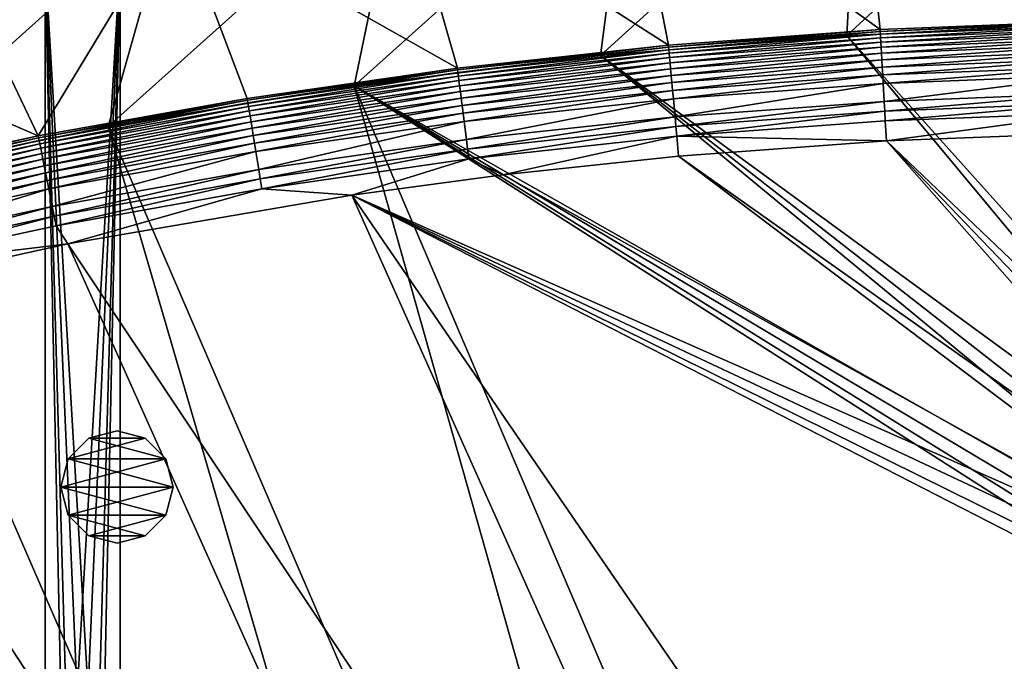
# Model space of a CAD drawing. Header units: metres. Extents: x 0 to 1501, y -1015 to 0.
# Tile 74 of 107: x 840 to 1102, y -266 to -95. Entities that reach past the tile are written whole.
import ezdxf

# ---------------------------------------------------------------- set-up
doc = ezdxf.new("R2010")
doc.units = ezdxf.units.M

msp = doc.modelspace()

# ---------------------------------------------------------------- linework, layer by layer
at = {"layer": 'None'}
for points in [[(1125.44397, -96.89621, -406), (1060.012207, -99.620453, -406), (1124.226685, -40.271332, -3)], [(1060.012207, -99.620453, -406), (1062.936401, -42.705982, -3), (1124.226685, -40.271332, -3)], [(1060.012207, -99.620453, -406), (994.370544, -105.012535, -406), (1062.936401, -42.705982, -3)], [(994.370544, -105.012535, -406), (1001.775391, -47.370544, -3), (1062.936401, -42.705982, -3)], [(1124.282715, -42.87859), (1063.192383, -45.303387), (1125.421997, -95.874863, -377.175201)], [(1063.192383, -45.303387), (1002.230469, -49.94701), (1068.877197, -98.073616, -377.175201)], [(1063.192383, -45.303387), (1068.877197, -98.073616, -377.175201), (1125.421997, -95.874863, -377.175201)], [(994.370544, -105.012535, -406), (928.658752, -113.104782, -406), (1001.775391, -47.370544, -3)], [(928.658752, -113.104782, -406), (940.824768, -54.258831, -3), (1001.775391, -47.370544, -3)], [(1002.230469, -49.94701), (941.4776, -56.803322), (1012.442932, -102.235199, -377.175201)], [(1002.230469, -49.94701), (1012.442932, -102.235199, -377.175201), (1068.877197, -98.073616, -377.175201)], [(928.658752, -113.104782, -406), (863.073975, -123.910141, -406), (940.824768, -54.258831, -3)], [(863.073975, -123.910141, -406), (880.165344, -63.36171, -3), (940.824768, -54.258831, -3)], [(941.4776, -56.803322), (881.01416, -65.863258), (956.187256, -108.354591, -377.175201)], [(941.4776, -56.803322), (956.187256, -108.354591, -377.175201), (1012.442932, -102.235199, -377.175201)], [(863.073975, -123.910141, -406), (797.747375, -137.438324, -406), (880.165344, -63.36171, -3)], [(797.747375, -137.438324, -406), (819.877563, -74.667107, -3), (880.165344, -63.36171, -3)], [(881.01416, -65.863258), (820.919922, -77.114853), (844.483032, -126.434929, -377.175201)], [(900.178101, -116.424416, -377.175201), (881.01416, -65.863258), (844.483032, -126.434929, -377.175201)], [(881.01416, -65.863258), (900.178101, -116.424416, -377.175201), (956.187256, -108.354591, -377.175201)], [(844.483032, -126.434929, -377.175201), (820.919922, -77.114853), (761.274353, -90.543236)], [(844.483032, -126.434929, -377.175201), (761.274353, -90.543236), (789.169373, -138.374039, -377.175201)], [(1060.012207, -99.620453, -406), (1125.44397, -96.89621, -406), (1176.091064, -228.928284, -406)], [(1068.877197, -98.073616, -377.175201), (1068.932861, -98.564224, -379.803467), (1125.421997, -95.874863, -377.175201)], [(1068.932861, -98.564224, -379.803467), (1125.428711, -96.186562, -378.988251), (1125.421997, -95.874863, -377.175201)], [(1068.932861, -98.564224, -379.803467), (1068.973633, -99.288857, -382.385681), (1125.428711, -96.186562, -378.988251)], [(1068.973633, -99.288857, -382.385681), (1125.44812, -97.088898, -382.386566), (1125.428711, -96.186562, -378.988251)], [(1068.973633, -99.288857, -382.385681), (1069.027222, -100.240532, -384.897552), (1125.44812, -97.088898, -382.386566)], [(1069.027222, -100.240532, -384.897552), (1125.468628, -98.042793, -384.898315), (1125.44812, -97.088898, -382.386566)], [(994.370544, -105.012535, -406), (1060.012207, -99.620453, -406), (1172.880127, -235.304947, -406)], [(1012.442932, -102.235199, -377.175201), (1012.516785, -102.725082, -379.803467), (1068.877197, -98.073616, -377.175201)], [(1012.516785, -102.725082, -379.803467), (1068.932861, -98.564224, -379.803467), (1068.877197, -98.073616, -377.175201)], [(1012.516785, -102.725082, -379.803467), (1012.582703, -103.447868, -382.385681), (1068.932861, -98.564224, -379.803467)], [(1012.582703, -103.447868, -382.385681), (1068.973633, -99.288857, -382.385681), (1068.932861, -98.564224, -379.803467)], [(1012.582703, -103.447868, -382.385681), (1012.669312, -104.39711, -384.897552), (1068.973633, -99.288857, -382.385681)], [(1012.669312, -104.39711, -384.897552), (1069.027222, -100.240532, -384.897552), (1068.973633, -99.288857, -382.385681)], [(1060.012207, -99.620453, -406), (1176.091064, -228.928284, -406), (1172.880127, -235.304947, -406)], [(1125.468628, -98.042793, -384.898315), (1069.027222, -100.240532, -384.897552), (1069.09314, -101.412064, -387.314758)], [(1125.493896, -99.217369, -387.314301), (1125.468628, -98.042793, -384.898315), (1069.09314, -101.412064, -387.314758)], [(1125.493896, -99.217369, -387.314301), (1069.09314, -101.412064, -387.314758), (1069.171021, -102.795181, -389.61441)], [(1125.52356, -100.602478, -389.614227), (1125.493896, -99.217369, -387.314301), (1069.171021, -102.795181, -389.61441)], [(956.187256, -108.354591, -377.175201), (956.264587, -108.842209, -379.803467), (1012.442932, -102.235199, -377.175201)], [(956.264587, -108.842209, -379.803467), (1012.516785, -102.725082, -379.803467), (1012.442932, -102.235199, -377.175201)], [(1069.027222, -100.240532, -384.897552), (1012.669312, -104.39711, -384.897552), (1012.775879, -105.565636, -387.314758)], [(1069.09314, -101.412064, -387.314758), (1069.027222, -100.240532, -384.897552), (1012.775879, -105.565636, -387.314758)], [(1069.09314, -101.412064, -387.314758), (1012.775879, -105.565636, -387.314758), (1012.901733, -106.945221, -389.61441)], [(1069.171021, -102.795181, -389.61441), (1069.09314, -101.412064, -387.314758), (1012.901733, -106.945221, -389.61441)], [(1125.52356, -100.602478, -389.614227), (1069.171021, -102.795181, -389.61441), (1069.26001, -104.377335, -391.779236)], [(1125.557617, -102.186386, -391.779541), (1125.52356, -100.602478, -389.614227), (1069.26001, -104.377335, -391.779236)], [(1125.557617, -102.186386, -391.779541), (1069.26001, -104.377335, -391.779236), (1069.359497, -106.144897, -393.793457)], [(1125.595703, -103.956543, -393.793762), (1125.557617, -102.186386, -391.779541), (1069.359497, -106.144897, -393.793457)], [(956.264587, -108.842209, -379.803467), (956.355591, -109.562263, -382.385681), (1012.516785, -102.725082, -379.803467)], [(956.355591, -109.562263, -382.385681), (1012.582703, -103.447868, -382.385681), (1012.516785, -102.725082, -379.803467)], [(956.355591, -109.562263, -382.385681), (956.475098, -110.507927, -384.897552), (1012.582703, -103.447868, -382.385681)], [(956.475098, -110.507927, -384.897552), (1012.669312, -104.39711, -384.897552), (1012.582703, -103.447868, -382.385681)], [(1012.669312, -104.39711, -384.897552), (956.475098, -110.507927, -384.897552), (956.622253, -111.67205, -387.314758)], [(1012.775879, -105.565636, -387.314758), (1012.669312, -104.39711, -384.897552), (956.622253, -111.67205, -387.314758)], [(1069.171021, -102.795181, -389.61441), (1012.901733, -106.945221, -389.61441), (1013.045654, -108.523323, -391.779236)], [(1069.26001, -104.377335, -391.779236), (1069.171021, -102.795181, -389.61441), (1013.045654, -108.523323, -391.779236)], [(1069.26001, -104.377335, -391.779236), (1013.045654, -108.523323, -391.779236), (1013.206482, -110.286362, -393.793457)], [(1069.359497, -106.144897, -393.793457), (1069.26001, -104.377335, -391.779236), (1013.206482, -110.286362, -393.793457)], [(1069.359497, -106.144897, -393.793457), (1069.468628, -108.084236, -395.641296), (1125.595703, -103.956543, -393.793762)], [(1069.468628, -108.084236, -395.641296), (1125.637451, -105.898819, -395.641296), (1125.595703, -103.956543, -393.793762)], [(994.370544, -105.012535, -406), (1170.077148, -250, -406), (928.658752, -113.104782, -406)], [(1012.775879, -105.565636, -387.314758), (956.622253, -111.67205, -387.314758), (956.795959, -113.046425, -389.61441)], [(1012.901733, -106.945221, -389.61441), (1012.775879, -105.565636, -387.314758), (956.795959, -113.046425, -389.61441)], [(1012.901733, -106.945221, -389.61441), (956.795959, -113.046425, -389.61441), (956.994629, -114.618576, -391.779236)], [(1013.045654, -108.523323, -391.779236), (1012.901733, -106.945221, -389.61441), (956.994629, -114.618576, -391.779236)], [(1172.880127, -235.304947, -406), (1170.743774, -242.735291, -406), (994.370544, -105.012535, -406)], [(1170.743774, -242.735291, -406), (1170.077148, -250, -406), (994.370544, -105.012535, -406)], [(1013.206482, -110.286362, -393.793457), (1013.382935, -112.220741, -395.641296), (1069.359497, -106.144897, -393.793457)], [(1013.382935, -112.220741, -395.641296), (1069.468628, -108.084236, -395.641296), (1069.359497, -106.144897, -393.793457)], [(1069.468628, -108.084236, -395.641296), (1069.58667, -110.181084, -397.307617), (1125.637451, -105.898819, -395.641296)], [(1069.58667, -110.181084, -397.307617), (1125.682617, -107.998238, -397.307983), (1125.637451, -105.898819, -395.641296)], [(900.178101, -116.424416, -377.175201), (900.256592, -116.909286, -379.803467), (956.187256, -108.354591, -377.175201)], [(900.256592, -116.909286, -379.803467), (956.264587, -108.842209, -379.803467), (956.187256, -108.354591, -377.175201)], [(900.256592, -116.909286, -379.803467), (900.372559, -117.62574, -382.385681), (956.264587, -108.842209, -379.803467)], [(900.372559, -117.62574, -382.385681), (956.355591, -109.562263, -382.385681), (956.264587, -108.842209, -379.803467)], [(900.372559, -117.62574, -382.385681), (900.524841, -118.566681, -384.897552), (956.355591, -109.562263, -382.385681)], [(900.524841, -118.566681, -384.897552), (956.475098, -110.507927, -384.897552), (956.355591, -109.562263, -382.385681)], [(1013.045654, -108.523323, -391.779236), (956.994629, -114.618576, -391.779236), (957.216614, -116.374962, -393.793457)], [(1013.206482, -110.286362, -393.793457), (1013.045654, -108.523323, -391.779236), (957.216614, -116.374962, -393.793457)], [(1013.382935, -112.220741, -395.641296), (1013.57373, -114.312218, -397.307617), (1069.468628, -108.084236, -395.641296)], [(1013.57373, -114.312218, -397.307617), (1069.58667, -110.181084, -397.307617), (1069.468628, -108.084236, -395.641296)], [(1013.777283, -116.543968, -398.780426), (1069.58667, -110.181084, -397.307617), (1013.57373, -114.312218, -397.307617)], [(1013.777283, -116.543968, -398.780426), (1069.712524, -112.418564, -398.780426), (1069.58667, -110.181084, -397.307617)], [(1069.712524, -112.418564, -398.780426), (1125.682617, -107.998238, -397.307983), (1069.58667, -110.181084, -397.307617)], [(1125.730713, -110.23877, -398.780975), (1125.682617, -107.998238, -397.307983), (1069.712524, -112.418564, -398.780426)], [(1069.984253, -117.245285, -401.100159), (1125.730713, -110.23877, -398.780975), (1069.712524, -112.418564, -398.780426)], [(1125.834717, -115.072739, -401.100342), (1125.730713, -110.23877, -398.780975), (1069.984253, -117.245285, -401.100159)], [(956.475098, -110.507927, -384.897552), (900.524841, -118.566681, -384.897552), (900.712341, -119.724991, -387.314758)], [(956.622253, -111.67205, -387.314758), (956.475098, -110.507927, -384.897552), (900.712341, -119.724991, -387.314758)], [(956.622253, -111.67205, -387.314758), (900.712341, -119.724991, -387.314758), (900.933655, -121.092499, -389.61441)], [(956.795959, -113.046425, -389.61441), (956.622253, -111.67205, -387.314758), (900.933655, -121.092499, -389.61441)], [(957.216614, -116.374962, -393.793457), (957.460144, -118.30204, -395.641296), (1013.206482, -110.286362, -393.793457)], [(957.460144, -118.30204, -395.641296), (1013.382935, -112.220741, -395.641296), (1013.206482, -110.286362, -393.793457)], [(957.460144, -118.30204, -395.641296), (957.72345, -120.385635, -397.307617), (1013.382935, -112.220741, -395.641296)], [(957.72345, -120.385635, -397.307617), (1013.57373, -114.312218, -397.307617), (1013.382935, -112.220741, -395.641296)], [(1069.712524, -112.418564, -398.780426), (1013.777283, -116.543968, -398.780426), (1014.216431, -121.358337, -401.100159)], [(1069.984253, -117.245285, -401.100159), (1069.712524, -112.418564, -398.780426), (1014.216431, -121.358337, -401.100159)], [(863.073975, -123.910141, -406), (928.658752, -113.104782, -406), (1062.969604, -587.750427, -406)], [(956.795959, -113.046425, -389.61441), (900.933655, -121.092499, -389.61441), (901.186829, -122.656799, -391.779236)], [(956.994629, -114.618576, -391.779236), (956.795959, -113.046425, -389.61441), (901.186829, -122.656799, -391.779236)], [(956.994629, -114.618576, -391.779236), (901.186829, -122.656799, -391.779236), (901.469727, -124.404419, -393.793457)], [(957.216614, -116.374962, -393.793457), (956.994629, -114.618576, -391.779236), (901.469727, -124.404419, -393.793457)], [(1062.969604, -587.750427, -406), (928.658752, -113.104782, -406), (1115.29248, -549.992249, -406)], [(928.658752, -113.104782, -406), (1176.091064, -271.071716, -406), (1115.29248, -549.992249, -406)], [(1170.077148, -250, -406), (1170.743774, -257.264709, -406), (928.658752, -113.104782, -406)], [(928.658752, -113.104782, -406), (1170.743774, -257.264709, -406), (1172.880127, -264.695038, -406)], [(1172.880127, -264.695038, -406), (1176.091064, -271.071716, -406), (928.658752, -113.104782, -406)], [(958.004456, -122.608963, -398.780426), (1013.57373, -114.312218, -397.307617), (957.72345, -120.385635, -397.307617)], [(958.004456, -122.608963, -398.780426), (1013.777283, -116.543968, -398.780426), (1013.57373, -114.312218, -397.307617)], [(1070.12793, -119.798225, -401.92572), (1125.834717, -115.072739, -401.100342), (1069.984253, -117.245285, -401.100159)], [(1070.12793, -119.798225, -401.92572), (1125.889648, -117.628143, -401.927521), (1125.834717, -115.072739, -401.100342)], [(844.483032, -126.434929, -377.175201), (844.570251, -126.918381, -379.803467), (900.178101, -116.424416, -377.175201)], [(844.570251, -126.918381, -379.803467), (900.256592, -116.909286, -379.803467), (900.178101, -116.424416, -377.175201)], [(844.570251, -126.918381, -379.803467), (844.710999, -127.630371, -382.385681), (900.256592, -116.909286, -379.803467)], [(844.710999, -127.630371, -382.385681), (900.372559, -117.62574, -382.385681), (900.256592, -116.909286, -379.803467)], [(844.710999, -127.630371, -382.385681), (844.895935, -128.56546, -384.897552), (900.372559, -117.62574, -382.385681)], [(844.895935, -128.56546, -384.897552), (900.524841, -118.566681, -384.897552), (900.372559, -117.62574, -382.385681)], [(901.469727, -124.404419, -393.793457), (901.78009, -126.321877, -395.641296), (957.216614, -116.374962, -393.793457)], [(901.78009, -126.321877, -395.641296), (957.460144, -118.30204, -395.641296), (957.216614, -116.374962, -393.793457)], [(958.610596, -127.405167, -401.100159), (1013.777283, -116.543968, -398.780426), (958.004456, -122.608963, -398.780426)], [(1014.216431, -121.358337, -401.100159), (1013.777283, -116.543968, -398.780426), (958.610596, -127.405167, -401.100159)], [(1014.216431, -121.358337, -401.100159), (1014.448669, -123.904739, -401.92572), (1069.984253, -117.245285, -401.100159)], [(1014.448669, -123.904739, -401.92572), (1070.12793, -119.798225, -401.92572), (1069.984253, -117.245285, -401.100159)], [(1070.275146, -122.414169, -402.52005), (1125.889648, -117.628143, -401.927521), (1070.12793, -119.798225, -401.92572)], [(1125.945923, -120.247627, -402.522797), (1125.889648, -117.628143, -401.927521), (1070.275146, -122.414169, -402.52005)], [(900.524841, -118.566681, -384.897552), (844.895935, -128.56546, -384.897552), (845.123535, -129.716553, -387.314758)], [(900.712341, -119.724991, -387.314758), (900.524841, -118.566681, -384.897552), (845.123535, -129.716553, -387.314758)], [(900.712341, -119.724991, -387.314758), (845.123535, -129.716553, -387.314758), (845.392273, -131.075546, -389.61441)], [(900.933655, -121.092499, -389.61441), (900.712341, -119.724991, -387.314758), (845.392273, -131.075546, -389.61441)], [(901.78009, -126.321877, -395.641296), (902.115662, -128.395065, -397.307617), (957.460144, -118.30204, -395.641296)], [(902.115662, -128.395065, -397.307617), (957.72345, -120.385635, -397.307617), (957.460144, -118.30204, -395.641296)], [(902.115662, -128.395065, -397.307617), (902.473694, -130.607285, -398.780426), (957.72345, -120.385635, -397.307617)], [(902.473694, -130.607285, -398.780426), (958.004456, -122.608963, -398.780426), (957.72345, -120.385635, -397.307617)], [(1070.12793, -119.798225, -401.92572), (1014.448669, -123.904739, -401.92572), (1014.686707, -126.513992, -402.52005)], [(1014.686707, -126.513992, -402.52005), (1070.275146, -122.414169, -402.52005), (1070.12793, -119.798225, -401.92572)], [(1125.945923, -120.247627, -402.522797), (1070.275146, -122.414169, -402.52005), (1070.562134, -127.733841, -403)], [(1126.060425, -125.576042, -403), (1125.945923, -120.247627, -402.522797), (1070.562134, -127.733841, -403)], [(900.933655, -121.092499, -389.61441), (845.392273, -131.075546, -389.61441), (845.699646, -132.630112, -391.779236)], [(901.186829, -122.656799, -391.779236), (900.933655, -121.092499, -389.61441), (845.699646, -132.630112, -391.779236)], [(901.186829, -122.656799, -391.779236), (845.699646, -132.630112, -391.779236), (846.04303, -134.366837, -393.793457)], [(901.469727, -124.404419, -393.793457), (901.186829, -122.656799, -391.779236), (846.04303, -134.366837, -393.793457)], [(903.246155, -135.379547, -401.100159), (958.004456, -122.608963, -398.780426), (902.473694, -130.607285, -398.780426)], [(903.246155, -135.379547, -401.100159), (958.610596, -127.405167, -401.100159), (958.004456, -122.608963, -398.780426)], [(958.610596, -127.405167, -401.100159), (958.931213, -129.941971, -401.92572), (1014.216431, -121.358337, -401.100159)], [(958.931213, -129.941971, -401.92572), (1014.448669, -123.904739, -401.92572), (1014.216431, -121.358337, -401.100159)], [(1070.562134, -127.733841, -403), (1070.275146, -122.414169, -402.52005), (1014.686707, -126.513992, -402.52005)], [(797.747375, -137.438324, -406), (863.073975, -123.910141, -406), (1009.002441, -623.525391, -406)], [(846.04303, -134.366837, -393.793457), (846.419861, -136.272354, -395.641296), (901.469727, -124.404419, -393.793457)], [(846.419861, -136.272354, -395.641296), (901.78009, -126.321877, -395.641296), (901.469727, -124.404419, -393.793457)], [(1009.002441, -623.525391, -406), (863.073975, -123.910141, -406), (1062.969604, -587.750427, -406)], [(1014.448669, -123.904739, -401.92572), (958.931213, -129.941971, -401.92572), (959.259705, -132.541382, -402.52005)], [(1014.448669, -123.904739, -401.92572), (959.259705, -132.541382, -402.52005), (1014.686707, -126.513992, -402.52005)], [(1070.562134, -127.733841, -403), (1177.562988, -229.841339, -403), (1126.060425, -125.576042, -403)], [(789.169373, -138.374039, -377.175201), (789.272278, -138.855103, -379.803467), (844.483032, -126.434929, -377.175201)], [(789.272278, -138.855103, -379.803467), (844.570251, -126.918381, -379.803467), (844.483032, -126.434929, -377.175201)], [(789.272278, -138.855103, -379.803467), (789.437683, -139.561783, -382.385681), (844.570251, -126.918381, -379.803467)], [(789.437683, -139.561783, -382.385681), (844.710999, -127.630371, -382.385681), (844.570251, -126.918381, -379.803467)], [(789.437683, -139.561783, -382.385681), (789.654968, -140.489868, -384.897552), (844.710999, -127.630371, -382.385681)], [(789.654968, -140.489868, -384.897552), (844.895935, -128.56546, -384.897552), (844.710999, -127.630371, -382.385681)], [(844.895935, -128.56546, -384.897552), (789.654968, -140.489868, -384.897552), (789.922424, -141.63237, -387.314758)], [(845.123535, -129.716553, -387.314758), (844.895935, -128.56546, -384.897552), (789.922424, -141.63237, -387.314758)], [(846.419861, -136.272354, -395.641296), (846.827209, -138.332642, -397.307617), (901.78009, -126.321877, -395.641296)], [(846.827209, -138.332642, -397.307617), (902.115662, -128.395065, -397.307617), (901.78009, -126.321877, -395.641296)], [(846.827209, -138.332642, -397.307617), (847.261902, -140.531082, -398.780426), (902.115662, -128.395065, -397.307617)], [(847.261902, -140.531082, -398.780426), (902.473694, -130.607285, -398.780426), (902.115662, -128.395065, -397.307617)], [(903.246155, -135.379547, -401.100159), (903.654724, -137.903671, -401.92572), (958.610596, -127.405167, -401.100159)], [(903.654724, -137.903671, -401.92572), (958.931213, -129.941971, -401.92572), (958.610596, -127.405167, -401.100159)], [(1014.686707, -126.513992, -402.52005), (959.259705, -132.541382, -402.52005), (968.298706, -136.79071, -403)], [(1015.17218, -131.817627, -403), (1014.686707, -126.513992, -402.52005), (968.298706, -136.79071, -403)], [(1015.17218, -131.817627, -403), (1070.562134, -127.733841, -403), (1014.686707, -126.513992, -402.52005)], [(1070.562134, -127.733841, -403), (1015.17218, -131.817627, -403), (1172.446899, -243.050476, -403)], [(1172.446899, -243.050476, -403), (1174.490601, -235.94249, -403), (1070.562134, -127.733841, -403)], [(1174.490601, -235.94249, -403), (1177.562988, -229.841339, -403), (1070.562134, -127.733841, -403)], [(845.123535, -129.716553, -387.314758), (789.922424, -141.63237, -387.314758), (790.23822, -142.981216, -389.61441)], [(845.392273, -131.075546, -389.61441), (845.123535, -129.716553, -387.314758), (790.23822, -142.981216, -389.61441)], [(845.392273, -131.075546, -389.61441), (790.23822, -142.981216, -389.61441), (790.599426, -144.524155, -391.779236)], [(845.699646, -132.630112, -391.779236), (845.392273, -131.075546, -389.61441), (790.599426, -144.524155, -391.779236)], [(902.473694, -130.607285, -398.780426), (847.261902, -140.531082, -398.780426), (848.199707, -145.273621, -401.100159)], [(848.199707, -145.273621, -401.100159), (903.246155, -135.379547, -401.100159), (902.473694, -130.607285, -398.780426)], [(903.654724, -137.903671, -401.92572), (904.073364, -140.490097, -402.52005), (958.931213, -129.941971, -401.92572)], [(958.931213, -129.941971, -401.92572), (904.073364, -140.490097, -402.52005), (959.259705, -132.541382, -402.52005)], [(845.699646, -132.630112, -391.779236), (790.599426, -144.524155, -391.779236), (791.00293, -146.24791, -393.793457)], [(846.04303, -134.366837, -393.793457), (845.699646, -132.630112, -391.779236), (791.00293, -146.24791, -393.793457)], [(959.259705, -132.541382, -402.52005), (904.073364, -140.490097, -402.52005), (928.027771, -142.184464, -403)], [(968.298706, -136.79071, -403), (959.259705, -132.541382, -402.52005), (928.027771, -142.184464, -403)], [(1015.17218, -131.817627, -403), (968.298706, -136.79071, -403), (1171.809204, -250, -403)], [(1015.17218, -131.817627, -403), (1171.809204, -250, -403), (1172.446899, -243.050476, -403)], [(791.00293, -146.24791, -393.793457), (791.445679, -148.139191, -395.641296), (846.04303, -134.366837, -393.793457)], [(791.445679, -148.139191, -395.641296), (846.419861, -136.272354, -395.641296), (846.04303, -134.366837, -393.793457)], [(791.445679, -148.139191, -395.641296), (791.924377, -150.184067, -397.307617), (846.419861, -136.272354, -395.641296)], [(791.924377, -150.184067, -397.307617), (846.827209, -138.332642, -397.307617), (846.419861, -136.272354, -395.641296)], [(848.199707, -145.273621, -401.100159), (848.695679, -147.782043, -401.92572), (903.246155, -135.379547, -401.100159)], [(848.695679, -147.782043, -401.92572), (903.654724, -137.903671, -401.92572), (903.246155, -135.379547, -401.100159)], [(732.884949, -153.671341, -406), (797.747375, -137.438324, -406), (953.535645, -657.19519, -406)], [(792.435242, -152.366089, -398.780426), (846.827209, -138.332642, -397.307617), (791.924377, -150.184067, -397.307617)], [(847.261902, -140.531082, -398.780426), (846.827209, -138.332642, -397.307617), (792.435242, -152.366089, -398.780426)], [(953.535645, -657.19519, -406), (797.747375, -137.438324, -406), (1009.002441, -623.525391, -406)], [(848.695679, -147.782043, -401.92572), (849.203918, -150.352356, -402.52005), (903.654724, -137.903671, -401.92572)], [(849.203918, -150.352356, -402.52005), (904.073364, -140.490097, -402.52005), (903.654724, -137.903671, -401.92572)], [(968.298706, -136.79071, -403), (928.027771, -142.184464, -403), (1171.809204, -250, -403)], [(793.53717, -157.073196, -401.100159), (847.261902, -140.531082, -398.780426), (792.435242, -152.366089, -398.780426)], [(848.199707, -145.273621, -401.100159), (847.261902, -140.531082, -398.780426), (793.53717, -157.073196, -401.100159)], [(904.073364, -140.490097, -402.52005), (849.203918, -150.352356, -402.52005), (852.363037, -155.16153, -403)], [(928.027771, -142.184464, -403), (904.073364, -140.490097, -402.52005), (852.363037, -155.16153, -403)], [(852.363037, -155.16153, -403), (1099.690308, -525.830444, -403), (928.027771, -142.184464, -403)], [(1171.809204, -250, -403), (928.027771, -142.184464, -403), (1172.446899, -256.949524, -403)], [(928.027771, -142.184464, -403), (1174.490601, -264.057495, -403), (1172.446899, -256.949524, -403)], [(1099.690308, -525.830444, -403), (1159.021484, -478.837067, -403), (928.027771, -142.184464, -403)], [(928.027771, -142.184464, -403), (1159.021484, -478.837067, -403), (1177.562988, -270.158661, -403)], [(1177.562988, -270.158661, -403), (1174.490601, -264.057495, -403), (928.027771, -142.184464, -403)], [(794.119995, -159.562866, -401.92572), (848.199707, -145.273621, -401.100159), (793.53717, -157.073196, -401.100159)], [(848.695679, -147.782043, -401.92572), (848.199707, -145.273621, -401.100159), (794.119995, -159.562866, -401.92572)], [(794.717224, -162.113983, -402.52005), (848.695679, -147.782043, -401.92572), (794.119995, -159.562866, -401.92572)], [(849.203918, -150.352356, -402.52005), (848.695679, -147.782043, -401.92572), (794.717224, -162.113983, -402.52005)], [(852.363037, -155.16153, -403), (849.203918, -150.352356, -402.52005), (794.717224, -162.113983, -402.52005)], [(668.619629, -172.593781, -406), (732.884949, -153.671341, -406), (896.670044, -688.680969, -406)], [(896.670044, -688.680969, -406), (732.884949, -153.671341, -406), (953.535645, -657.19519, -406)], [(794.717224, -162.113983, -402.52005), (777.408325, -171.755096, -403), (852.363037, -155.16153, -403)], [(777.408325, -171.755096, -403), (1038.202026, -569.963806, -403), (852.363037, -155.16153, -403)], [(1038.202026, -569.963806, -403), (1099.690308, -525.830444, -403), (852.363037, -155.16153, -403)], [(838.549561, -717.892029, -406), (668.619629, -172.593781, -406), (896.670044, -688.680969, -406)], [(729.207825, -184.446411, -403), (883.227234, -663.339172, -403), (777.408325, -171.755096, -403)], [(962.287109, -618.693909, -403), (1000.588257, -594.864319, -403), (777.408325, -171.755096, -403)], [(1000.588257, -594.864319, -403), (1038.202026, -569.963806, -403), (777.408325, -171.755096, -403)], [(883.227234, -663.339172, -403), (919.637268, -643.513, -403), (777.408325, -171.755096, -403)], [(777.408325, -171.755096, -403), (919.637268, -643.513, -403), (962.287109, -618.693909, -403)], [(729.207825, -184.446411, -403), (688.716125, -196.364151, -403), (883.227234, -663.339172, -403)], [(688.716125, -196.364151, -403), (833.802429, -688.34259, -403), (883.227234, -663.339172, -403)]]:
    msp.add_3dface(points, dxfattribs=at)
at = {"layer": 'None01'}
for points in [[(866.291931, -79.783813, -410), (846.291931, -79.783813, -410), (859.825745, -309.464569, -410)], [(846.291931, -79.783813, -410), (856.290222, -308.000092, -410), (859.825745, -309.464569, -410)], [(846.291931, -675.469116, -410), (851.290222, -313.000092, -410), (846.291931, -79.783813, -410)], [(851.290222, -313.000092, -410), (852.754639, -309.464569, -410), (846.291931, -79.783813, -410)], [(846.291931, -79.783813, -410), (852.754639, -309.464569, -410), (856.290222, -308.000092, -410)], [(846.291931, -79.783813, -430), (846.291931, -675.469116, -430), (846.291931, -79.783813, -410)], [(846.291931, -675.469116, -430), (846.291931, -675.469116, -410), (846.291931, -79.783813, -410)], [(866.291931, -79.783813, -430), (852.754639, -309.464569, -430), (846.291931, -79.783813, -430)], [(852.754639, -309.464569, -430), (851.290222, -313.000092, -430), (846.291931, -79.783813, -430)], [(846.291931, -79.783813, -430), (851.290222, -313.000092, -430), (846.291931, -675.469116, -430)], [(856.290222, -308.000092, -430), (852.754639, -309.464569, -430), (866.291931, -79.783813, -430)], [(859.825745, -309.464569, -430), (856.290222, -308.000092, -430), (866.291931, -79.783813, -430)], [(859.825745, -309.464569, -410), (861.290222, -313.000092, -410), (866.291931, -79.783813, -410)], [(859.825745, -309.464569, -430), (866.291931, -79.783813, -430), (861.290222, -313.000092, -430)], [(866.291931, -79.783813, -410), (861.290222, -313.000092, -410), (866.291931, -675.469116, -410)], [(866.291931, -79.783813, -430), (866.291931, -675.469116, -430), (861.290222, -313.000092, -430)], [(866.291931, -675.469116, -410), (866.291931, -675.469116, -430), (866.291931, -79.783813, -410)], [(866.291931, -675.469116, -430), (866.291931, -79.783813, -430), (866.291931, -79.783813, -410)], [(1420.450195, -116.977798, -410), (1404.711548, -104.637085, -410), (937.769287, -700.150574, -410)], [(1404.711548, -104.637085, -410), (1404.711548, -104.637085, -430), (937.769287, -700.150574, -410)], [(1404.711548, -104.637085, -430), (937.769287, -700.150574, -430), (937.769287, -700.150574, -410)], [(937.769287, -700.150574, -430), (1404.711548, -104.637085, -430), (1420.450195, -116.977798, -430)], [(953.507996, -712.491272, -410), (1420.450195, -116.977798, -410), (937.769287, -700.150574, -410)], [(953.507996, -712.491272, -430), (937.769287, -700.150574, -430), (1420.450195, -116.977798, -430)], [(953.507996, -712.491272, -410), (953.507996, -712.491272, -430), (1420.450195, -116.977798, -410)], [(953.507996, -712.491272, -430), (1420.450195, -116.977798, -430), (1420.450195, -116.977798, -410)]]:
    msp.add_3dface(points, dxfattribs=at)
at = {"layer": 'None012323'}
for points in [[(857.960388, -207.03067, -403), (852.470032, -212.521042, -403), (857.960388, -207.03067, -400)], [(852.470032, -212.521042, -403), (852.470032, -212.521042, -400), (857.960388, -207.03067, -400)], [(878.450745, -212.521042, -403), (852.470032, -212.521042, -403), (872.960388, -207.03067, -403)], [(852.470032, -212.521042, -403), (857.960388, -207.03067, -403), (872.960388, -207.03067, -403)], [(857.960388, -207.03067, -400), (852.470032, -212.521042, -400), (878.450745, -212.521042, -400)], [(865.460388, -205.021042, -403), (857.960388, -207.03067, -403), (865.460388, -205.021042, -400)], [(857.960388, -207.03067, -403), (857.960388, -207.03067, -400), (865.460388, -205.021042, -400)], [(872.960388, -207.03067, -403), (857.960388, -207.03067, -403), (865.460388, -205.021042, -403)], [(872.960388, -207.03067, -400), (865.460388, -205.021042, -400), (857.960388, -207.03067, -400)], [(872.960388, -207.03067, -400), (857.960388, -207.03067, -400), (878.450745, -212.521042, -400)], [(872.960388, -207.03067, -403), (865.460388, -205.021042, -403), (872.960388, -207.03067, -400)], [(865.460388, -205.021042, -403), (865.460388, -205.021042, -400), (872.960388, -207.03067, -400)], [(878.450745, -212.521042, -403), (872.960388, -207.03067, -403), (878.450745, -212.521042, -400)], [(872.960388, -207.03067, -403), (872.960388, -207.03067, -400), (878.450745, -212.521042, -400)], [(852.470032, -212.521042, -403), (850.460388, -220.021042, -403), (852.470032, -212.521042, -400)], [(850.460388, -220.021042, -403), (850.460388, -220.021042, -400), (852.470032, -212.521042, -400)], [(880.460388, -220.021042, -403), (850.460388, -220.021042, -403), (878.450745, -212.521042, -403)], [(850.460388, -220.021042, -403), (852.470032, -212.521042, -403), (878.450745, -212.521042, -403)], [(852.470032, -212.521042, -400), (850.460388, -220.021042, -400), (880.460388, -220.021042, -400)], [(878.450745, -212.521042, -400), (852.470032, -212.521042, -400), (880.460388, -220.021042, -400)], [(880.460388, -220.021042, -403), (878.450745, -212.521042, -403), (880.460388, -220.021042, -400)], [(878.450745, -212.521042, -403), (878.450745, -212.521042, -400), (880.460388, -220.021042, -400)], [(852.470032, -227.521042, -400), (850.460388, -220.021042, -400), (852.470032, -227.521042, -403)], [(850.460388, -220.021042, -400), (850.460388, -220.021042, -403), (852.470032, -227.521042, -403)], [(852.470032, -227.521042, -403), (850.460388, -220.021042, -403), (880.460388, -220.021042, -403)], [(880.460388, -220.021042, -400), (850.460388, -220.021042, -400), (878.450745, -227.521042, -400)], [(850.460388, -220.021042, -400), (852.470032, -227.521042, -400), (878.450745, -227.521042, -400)], [(878.450745, -227.521042, -403), (852.470032, -227.521042, -403), (880.460388, -220.021042, -403)], [(880.460388, -220.021042, -400), (878.450745, -227.521042, -400), (880.460388, -220.021042, -403)], [(878.450745, -227.521042, -400), (878.450745, -227.521042, -403), (880.460388, -220.021042, -403)], [(857.960388, -233.011429, -400), (852.470032, -227.521042, -400), (857.960388, -233.011429, -403)], [(852.470032, -227.521042, -400), (852.470032, -227.521042, -403), (857.960388, -233.011429, -403)], [(857.960388, -233.011429, -403), (852.470032, -227.521042, -403), (878.450745, -227.521042, -403)], [(878.450745, -227.521042, -400), (852.470032, -227.521042, -400), (872.960388, -233.011429, -400)], [(852.470032, -227.521042, -400), (857.960388, -233.011429, -400), (872.960388, -233.011429, -400)], [(872.960388, -233.011429, -403), (857.960388, -233.011429, -403), (878.450745, -227.521042, -403)], [(878.450745, -227.521042, -400), (872.960388, -233.011429, -400), (878.450745, -227.521042, -403)], [(872.960388, -233.011429, -400), (872.960388, -233.011429, -403), (878.450745, -227.521042, -403)], [(865.460388, -235.021042, -400), (857.960388, -233.011429, -400), (865.460388, -235.021042, -403)], [(857.960388, -233.011429, -400), (857.960388, -233.011429, -403), (865.460388, -235.021042, -403)], [(872.960388, -233.011429, -403), (865.460388, -235.021042, -403), (857.960388, -233.011429, -403)], [(872.960388, -233.011429, -400), (857.960388, -233.011429, -400), (865.460388, -235.021042, -400)], [(872.960388, -233.011429, -400), (865.460388, -235.021042, -400), (872.960388, -233.011429, -403)], [(865.460388, -235.021042, -400), (865.460388, -235.021042, -403), (872.960388, -233.011429, -403)]]:
    msp.add_3dface(points, dxfattribs=at)

doc.saveas('drawing.dxf')
